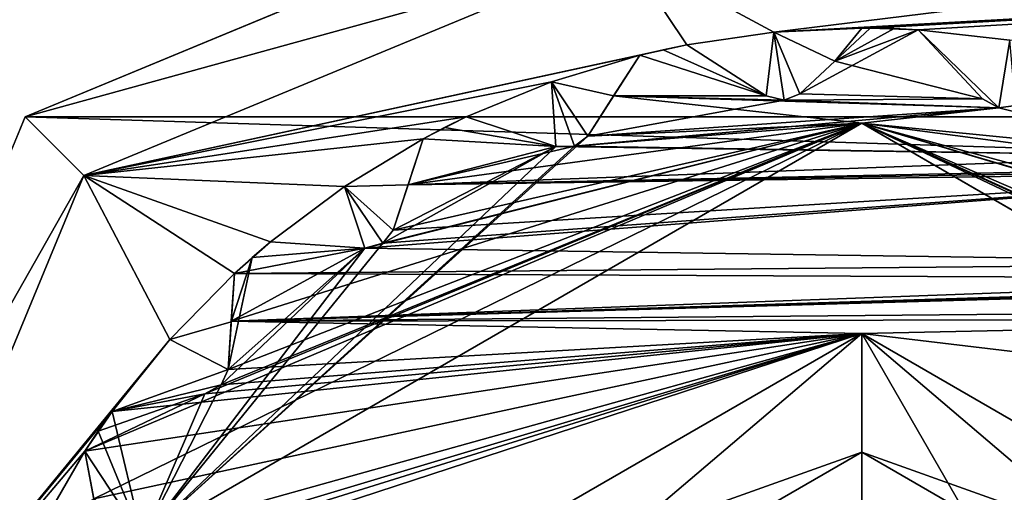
# Model space of a CAD drawing. Header units: metres. Extents: x -205 to 205, y -82 to 82.
# Tile 94 of 256: x -171.04 to -166.89, y 38.46 to 40.45. Entities that reach past the tile are written whole.
import ezdxf

# ---------------------------------------------------------------- set-up
doc = ezdxf.new("R2010")
doc.units = ezdxf.units.M
doc.layers.add('solid_PRT0003', color=7, linetype='CONTINUOUS')

msp = doc.modelspace()

# ---------------------------------------------------------------- linework, layer by layer
at = {"layer": 'solid_PRT0003'}
for points in [[(-200, -75), (-200, 75), (0, 75)], [(0, -75), (-200, -75), (0, 75)], [(-89.954834, 41.034821, 108.5), (-172.025909, 41.046532, 108.5), (-173.490875, 37.5112, 108.5)], [(-171.016632, 40.036972, 108.410858), (-168.490417, 40.733078, 75), (-168.490372, 41.08297, 108.410858)], [(-171.016632, 40.036972, 108.410858), (-168.490372, 41.08297, 108.410858), (-90.964394, 40.025547, 108.410858)], [(-90.964394, 40.025547, 108.410858), (-168.490372, 41.08297, 108.410858), (-93.490364, 41.072269, 108.410858)], [(-89.954834, 41.034821, 108.5), (-173.490875, 37.5112, 108.5), (-88.490875, 37.499069, 108.5)], [(-171.016632, 40.036972, 108.410858), (-170.769272, 39.789532, 75), (-168.490417, 40.733078, 75)], [(-168.228699, 40.339943, 75), (-168.490417, 40.733078, 75), (-170.769272, 39.789532, 75)], [(-167.861267, 40.392727, 75), (-165.103683, 40.732597, 75), (-168.490417, 40.733078, 75)], [(-168.228699, 40.339943, 75), (-167.861267, 40.392727, 75), (-168.490417, 40.733078, 75)], [(-167.861267, 40.392727, 75), (-161.732819, 40.732117, 75), (-165.103683, 40.732597, 75)], [(-167.861267, 40.392727, 75), (-167.490463, 40.410343, 75), (-161.732819, 40.732117, 75)], [(-167.473053, 40.410301, 75), (-161.732819, 40.732117, 75), (-167.490463, 40.410343, 75)], [(-167.473053, 40.410301, 75), (-167.455658, 40.410183, 75), (-161.732819, 40.732117, 75)], [(-167.455658, 40.410183, 75), (-167.253143, 40.403084, 75), (-161.732819, 40.732117, 75)], [(-167.253143, 40.403084, 75), (-166.866928, 40.360085, 75), (-161.732819, 40.732117, 75)], [(-167.861267, 40.392727, 6), (-167.861267, 40.392727, 75), (-168.228699, 40.339943, 75)], [(-168.228699, 40.339943, 55), (-167.861267, 40.392727, 6), (-168.228699, 40.339943, 75)], [(-167.893341, 40.125404, 6), (-167.861267, 40.392727, 6), (-168.228699, 40.339943, 6)], [(-168.228699, 40.339943, 26), (-168.228699, 40.339943, 6), (-167.861267, 40.392727, 6)], [(-168.228699, 40.339943, 26), (-167.861267, 40.392727, 6), (-168.228699, 40.339943, 55)], [(-167.893341, 40.125404, 6), (-167.817642, 40.10701, 6), (-167.861267, 40.392727, 6)], [(-167.490463, 40.410343, 6), (-167.490463, 40.410343, 75), (-167.861267, 40.392727, 75)], [(-167.490463, 40.410343, 6), (-167.861267, 40.392727, 75), (-167.861267, 40.392727, 6)], [(-167.604889, 40.271061, 6), (-167.490463, 40.410343, 6), (-167.861267, 40.392727, 6)], [(-167.75174, 40.134163, 6), (-167.604889, 40.271061, 6), (-167.861267, 40.392727, 6)], [(-167.817642, 40.10701, 6), (-167.75174, 40.134163, 6), (-167.861267, 40.392727, 6)], [(-167.455658, 40.410183, 55), (-167.75177, 40.134136, 75), (-167.604904, 40.271046, 75)], [(-167.604889, 40.271061, 55), (-167.75177, 40.134136, 75), (-167.455658, 40.410183, 55)], [(-167.75177, 40.134136, 26), (-167.455658, 40.410183, 6), (-167.604889, 40.271061, 6)], [(-167.604904, 40.271046, 26), (-167.455658, 40.410183, 6), (-167.75177, 40.134136, 26)], [(-167.75177, 40.134136, 75), (-166.981674, 40.111885, 75), (-167.253143, 40.403084, 75)], [(-167.604904, 40.271046, 75), (-167.75177, 40.134136, 75), (-167.253143, 40.403084, 75)], [(-167.253143, 40.403084, 26), (-167.604904, 40.271046, 26), (-167.75177, 40.134136, 26)], [(-166.981674, 40.111885, 26), (-167.253143, 40.403084, 26), (-167.75177, 40.134136, 26)], [(-167.455658, 40.410183, 75), (-167.604904, 40.271046, 75), (-167.253143, 40.403084, 75)], [(-167.455658, 40.410183, 55), (-167.604904, 40.271046, 75), (-167.455658, 40.410183, 75)], [(-167.455658, 40.410183, 26), (-167.455658, 40.410183, 6), (-167.604904, 40.271046, 26)], [(-167.354355, 40.407948, 26), (-167.455658, 40.410183, 26), (-167.604904, 40.271046, 26)], [(-167.253143, 40.403084, 26), (-167.354355, 40.407948, 26), (-167.604904, 40.271046, 26)], [(-167.604889, 40.271061, 6), (-167.455658, 40.410183, 6), (-167.490463, 40.410343, 6)], [(-167.604889, 40.271061, 55), (-167.455658, 40.410183, 55), (-167.253143, 40.403084, 55)], [(-167.604889, 40.271061, 55), (-167.253143, 40.403084, 55), (-166.981674, 40.111885, 55)], [(-167.490463, 40.410343, 75), (-167.473053, 40.410301, 6), (-167.455658, 40.410183, 26)], [(-167.473053, 40.410301, 6), (-167.490463, 40.410343, 75), (-167.490463, 40.410343, 6)], [(-167.490463, 40.410343, 75), (-167.455658, 40.410183, 26), (-167.455658, 40.410183, 55)], [(-167.455658, 40.410183, 55), (-167.473053, 40.410301, 75), (-167.490463, 40.410343, 75)], [(-167.455658, 40.410183, 6), (-167.473053, 40.410301, 6), (-167.490463, 40.410343, 6)], [(-167.455658, 40.410183, 55), (-167.455658, 40.410183, 75), (-167.473053, 40.410301, 75)], [(-167.473053, 40.410301, 6), (-167.455658, 40.410183, 6), (-167.455658, 40.410183, 26)], [(-167.455658, 40.410183, 55), (-167.354355, 40.407948, 55), (-167.253143, 40.403084, 55)], [(-167.354355, 40.407948, 26), (-167.354355, 40.407948, 55), (-167.455658, 40.410183, 55)], [(-167.354355, 40.407948, 26), (-167.455658, 40.410183, 55), (-167.455658, 40.410183, 26)], [(-167.253143, 40.403084, 26), (-167.253143, 40.403084, 55), (-167.354355, 40.407948, 55)], [(-167.253143, 40.403084, 26), (-167.354355, 40.407948, 55), (-167.354355, 40.407948, 26)], [(-166.866928, 40.360085, 6), (-166.866928, 40.360085, 75), (-167.253143, 40.403084, 75)], [(-166.981674, 40.111885, 55), (-167.253143, 40.403084, 75), (-166.981674, 40.111885, 75)], [(-167.253143, 40.403084, 55), (-166.866928, 40.360085, 6), (-167.253143, 40.403084, 75)], [(-167.253143, 40.403084, 55), (-167.253143, 40.403084, 75), (-166.981674, 40.111885, 55)], [(-166.912933, 40.075241, 6), (-167.253143, 40.403084, 6), (-166.981674, 40.111885, 6)], [(-167.253143, 40.403084, 26), (-166.981674, 40.111885, 6), (-167.253143, 40.403084, 6)], [(-166.981674, 40.111885, 26), (-166.981674, 40.111885, 6), (-167.253143, 40.403084, 26)], [(-166.912933, 40.075241, 6), (-166.866928, 40.360085, 6), (-167.253143, 40.403084, 6)], [(-167.253143, 40.403084, 26), (-167.253143, 40.403084, 6), (-166.866928, 40.360085, 6)], [(-167.253143, 40.403084, 26), (-166.866928, 40.360085, 6), (-167.253143, 40.403084, 55)], [(-168.228699, 40.339943, 75), (-170.769272, 39.789532, 75), (-168.42662, 40.296459, 75)], [(-167.893341, 40.125404, 75), (-168.228699, 40.339943, 75), (-168.42662, 40.296459, 75)], [(-168.42662, 40.296459, 26), (-168.228699, 40.339943, 26), (-168.327942, 40.319485, 26)], [(-167.893341, 40.125404, 26), (-168.228699, 40.339943, 26), (-168.42662, 40.296459, 26)], [(-168.327942, 40.319485, 55), (-168.228699, 40.339943, 26), (-168.228699, 40.339943, 55)], [(-167.893341, 40.125404, 55), (-168.327942, 40.319485, 55), (-168.228699, 40.339943, 55)], [(-168.327942, 40.319485, 55), (-168.327942, 40.319485, 26), (-168.228699, 40.339943, 26)], [(-167.893341, 40.125404, 55), (-168.228699, 40.339943, 75), (-167.893341, 40.125404, 75)], [(-167.893341, 40.125404, 55), (-168.228699, 40.339943, 55), (-168.228699, 40.339943, 75)], [(-168.228699, 40.339943, 26), (-167.893341, 40.125404, 6), (-168.228699, 40.339943, 6)], [(-167.893341, 40.125404, 26), (-167.893341, 40.125404, 6), (-168.228699, 40.339943, 26)], [(-166.912933, 40.075241, 6), (-166.842331, 40.085152, 6), (-166.866928, 40.360085, 6)], [(-168.42662, 40.296459, 55), (-168.42662, 40.296459, 26), (-168.327942, 40.319485, 26)], [(-168.327942, 40.319485, 55), (-168.42662, 40.296459, 55), (-168.327942, 40.319485, 26)], [(-167.893341, 40.125404, 55), (-168.42662, 40.296459, 55), (-168.327942, 40.319485, 55)], [(-168.798752, 40.184551, 75), (-168.42662, 40.296459, 75), (-170.769272, 39.789532, 75)], [(-168.42662, 40.296459, 55), (-168.42662, 40.296459, 75), (-168.798752, 40.184551, 75)], [(-168.42662, 40.296459, 6), (-168.798752, 40.184551, 75), (-168.798752, 40.184551, 6)], [(-168.42662, 40.296459, 26), (-168.798752, 40.184551, 75), (-168.42662, 40.296459, 6)], [(-168.42662, 40.296459, 55), (-168.798752, 40.184551, 75), (-168.42662, 40.296459, 26)], [(-168.53656, 40.124592, 6), (-168.42662, 40.296459, 6), (-168.798752, 40.184551, 6)], [(-168.42662, 40.296459, 55), (-168.644775, 39.955444, 75), (-168.536575, 40.124573, 75)], [(-168.53656, 40.124592, 55), (-168.644775, 39.955444, 75), (-168.42662, 40.296459, 55)], [(-168.644775, 39.955444, 26), (-168.42662, 40.296459, 6), (-168.53656, 40.124592, 6)], [(-168.536575, 40.124573, 26), (-168.42662, 40.296459, 6), (-168.644775, 39.955444, 26)], [(-167.893341, 40.125404, 75), (-168.42662, 40.296459, 75), (-168.536575, 40.124573, 75)], [(-168.42662, 40.296459, 55), (-168.536575, 40.124573, 75), (-168.42662, 40.296459, 75)], [(-168.536575, 40.124573, 26), (-168.42662, 40.296459, 26), (-168.42662, 40.296459, 6)], [(-168.536575, 40.124573, 26), (-167.893341, 40.125404, 26), (-168.42662, 40.296459, 26)], [(-167.893341, 40.125404, 55), (-168.53656, 40.124592, 55), (-168.42662, 40.296459, 55)], [(-167.75174, 40.134163, 55), (-167.75177, 40.134136, 75), (-167.604889, 40.271061, 55)], [(-167.75177, 40.134136, 26), (-167.604889, 40.271061, 6), (-167.75174, 40.134163, 6)], [(-167.75174, 40.134163, 55), (-167.604889, 40.271061, 55), (-166.981674, 40.111885, 55)], [(-169.157913, 40.036171, 75), (-168.798752, 40.184551, 75), (-170.769272, 39.789532, 75)], [(-168.798752, 40.184551, 6), (-168.798752, 40.184551, 75), (-169.157913, 40.036171, 75)], [(-169.157913, 40.036171, 55), (-168.798752, 40.184551, 6), (-169.157913, 40.036171, 75)], [(-168.779739, 39.911774, 6), (-168.798752, 40.184551, 6), (-169.157913, 40.036171, 6)], [(-169.157913, 40.036171, 26), (-169.157913, 40.036171, 6), (-168.798752, 40.184551, 6)], [(-169.157913, 40.036171, 55), (-169.157913, 40.036171, 26), (-168.798752, 40.184551, 6)], [(-168.644745, 39.955475, 6), (-168.53656, 40.124592, 6), (-168.798752, 40.184551, 6)], [(-168.701843, 39.912785, 6), (-168.644745, 39.955475, 6), (-168.798752, 40.184551, 6)], [(-168.779739, 39.911774, 6), (-168.701843, 39.912785, 6), (-168.798752, 40.184551, 6)], [(-167.817642, 40.10701, 55), (-167.75177, 40.134136, 75), (-167.75174, 40.134163, 55)], [(-167.75177, 40.134136, 26), (-167.75174, 40.134163, 6), (-167.817642, 40.10701, 6)], [(-167.817642, 40.10701, 55), (-167.75174, 40.134163, 55), (-166.981674, 40.111885, 55)], [(-167.75177, 40.134136, 75), (-167.817642, 40.10701, 75), (-166.981674, 40.111885, 75)], [(-167.817642, 40.10701, 55), (-167.817642, 40.10701, 75), (-167.75177, 40.134136, 75)], [(-167.75177, 40.134136, 26), (-167.817642, 40.10701, 6), (-167.817642, 40.10701, 26)], [(-166.981674, 40.111885, 26), (-167.75177, 40.134136, 26), (-167.817642, 40.10701, 26)], [(-168.644745, 39.955475, 55), (-168.644775, 39.955444, 75), (-168.53656, 40.124592, 55)], [(-168.644775, 39.955444, 26), (-168.53656, 40.124592, 6), (-168.644745, 39.955475, 6)], [(-167.817642, 40.10701, 75), (-168.536575, 40.124573, 75), (-168.644775, 39.955444, 75)], [(-168.536575, 40.124573, 26), (-168.644775, 39.955444, 26), (-167.817642, 40.10701, 26)], [(-167.817642, 40.10701, 75), (-168.644775, 39.955444, 75), (-166.912918, 40.075241, 75)], [(-168.644775, 39.955444, 26), (-166.912918, 40.075241, 26), (-167.817642, 40.10701, 26)], [(-167.490524, 40.010345, 55), (-168.644745, 39.955475, 55), (-168.53656, 40.124592, 55)], [(-167.817642, 40.10701, 75), (-167.893341, 40.125404, 75), (-168.536575, 40.124573, 75)], [(-168.536575, 40.124573, 26), (-167.817642, 40.10701, 26), (-167.893341, 40.125404, 26)], [(-167.893341, 40.125404, 55), (-167.817642, 40.10701, 55), (-168.53656, 40.124592, 55)], [(-167.817642, 40.10701, 55), (-166.912933, 40.075241, 55), (-168.53656, 40.124592, 55)], [(-167.490524, 40.010345, 55), (-168.53656, 40.124592, 55), (-166.912933, 40.075241, 55)], [(-167.893341, 40.125404, 55), (-167.893341, 40.125404, 75), (-167.817642, 40.10701, 75)], [(-167.893341, 40.125404, 55), (-167.817642, 40.10701, 75), (-167.817642, 40.10701, 55)], [(-167.817642, 40.10701, 26), (-167.817642, 40.10701, 6), (-167.893341, 40.125404, 6)], [(-167.817642, 40.10701, 26), (-167.893341, 40.125404, 6), (-167.893341, 40.125404, 26)], [(-167.817642, 40.10701, 75), (-166.912918, 40.075241, 75), (-166.981674, 40.111885, 75)], [(-167.817642, 40.10701, 55), (-166.981674, 40.111885, 55), (-166.912933, 40.075241, 55)], [(-166.912918, 40.075241, 26), (-166.981674, 40.111885, 26), (-167.817642, 40.10701, 26)], [(-166.981674, 40.111885, 55), (-166.981674, 40.111885, 75), (-166.912918, 40.075241, 75)], [(-166.981674, 40.111885, 55), (-166.912918, 40.075241, 75), (-166.912933, 40.075241, 55)], [(-166.912918, 40.075241, 26), (-166.912933, 40.075241, 6), (-166.981674, 40.111885, 6)], [(-166.912918, 40.075241, 26), (-166.981674, 40.111885, 6), (-166.981674, 40.111885, 26)], [(-166.912918, 40.075241, 75), (-168.644775, 39.955444, 75), (-168.701828, 39.912785, 75)], [(-166.912918, 40.075241, 75), (-168.701828, 39.912785, 75), (-166.102005, 39.872066, 75)], [(-168.644775, 39.955444, 26), (-167.490524, 40.010345, 26), (-166.912918, 40.075241, 26)], [(-167.490524, 40.010345, 55), (-166.912933, 40.075241, 55), (-166.102005, 39.872066, 55)], [(-166.102005, 39.872066, 26), (-166.912918, 40.075241, 26), (-167.490524, 40.010345, 26)], [(-166.912933, 40.075241, 55), (-166.842377, 40.085133, 75), (-166.842331, 40.085152, 55)], [(-166.842377, 40.085133, 26), (-166.842331, 40.085152, 6), (-166.912933, 40.075241, 6)], [(-166.912933, 40.075241, 55), (-166.842331, 40.085152, 55), (-166.102005, 39.872066, 55)], [(-166.912933, 40.075241, 55), (-166.912918, 40.075241, 75), (-166.842377, 40.085133, 75)], [(-166.842377, 40.085133, 26), (-166.912933, 40.075241, 6), (-166.912918, 40.075241, 26)], [(-166.842377, 40.085133, 75), (-166.912918, 40.075241, 75), (-166.102005, 39.872066, 75)], [(-166.102005, 39.872066, 26), (-166.842377, 40.085133, 26), (-166.912918, 40.075241, 26)], [(-171.016632, 40.036972, 108.410858), (-172.063354, 37.510998, 108.410858), (-170.769272, 39.789532, 75)], [(-171.016632, 40.036972, 108.410858), (-89.918396, 37.499275, 108.410858), (-172.063354, 37.510998, 108.410858)], [(-171.016632, 40.036972, 108.410858), (-90.964394, 40.025547, 108.410858), (-89.918396, 37.499275, 108.410858)], [(-169.338791, 39.944836, 75), (-169.157913, 40.036171, 75), (-170.769272, 39.789532, 75)], [(-170.72731, 38.429272, 26), (-167.490524, 40.010345, 26), (-170.764816, 38.629841, 26)], [(-170.258987, 38.870197, 26), (-170.764816, 38.629841, 26), (-167.490524, 40.010345, 26)], [(-170.72731, 38.429272, 26), (-170.521957, 38.260586, 26), (-167.490524, 40.010345, 26)], [(-170.522034, 38.260441, 55), (-168.644745, 39.955475, 55), (-167.490524, 40.010345, 55)], [(-170.521957, 38.260586, 26), (-170.522034, 38.260441, 55), (-167.490524, 40.010345, 55)], [(-170.521957, 38.260586, 26), (-167.490524, 40.010345, 55), (-167.490524, 40.010345, 26)], [(-170.191208, 38.908611, 26), (-170.258987, 38.870197, 26), (-167.490524, 40.010345, 26)], [(-170.161743, 38.97348, 26), (-170.191208, 38.908611, 26), (-167.490524, 40.010345, 26)], [(-170.148224, 39.176601, 26), (-170.161743, 38.97348, 26), (-167.490524, 40.010345, 26)], [(-169.585144, 39.484421, 26), (-170.148224, 39.176601, 26), (-167.490524, 40.010345, 26)], [(-169.509949, 39.504772, 26), (-169.585144, 39.484421, 26), (-167.490524, 40.010345, 26)], [(-169.465286, 39.56028, 26), (-169.509949, 39.504772, 26), (-167.490524, 40.010345, 26)], [(-169.402542, 39.751007, 26), (-169.465286, 39.56028, 26), (-167.490524, 40.010345, 26)], [(-168.701828, 39.912785, 26), (-169.402542, 39.751007, 26), (-167.490524, 40.010345, 26)], [(-169.338791, 39.944836, 75), (-168.779739, 39.911774, 75), (-169.157913, 40.036171, 75)], [(-169.338791, 39.944836, 26), (-169.157913, 40.036171, 26), (-169.248947, 39.99168, 26)], [(-168.779739, 39.911774, 26), (-169.157913, 40.036171, 26), (-169.338791, 39.944836, 26)], [(-169.248947, 39.99168, 55), (-169.248947, 39.99168, 26), (-169.157913, 40.036171, 26)], [(-169.157913, 40.036171, 55), (-169.248947, 39.99168, 55), (-169.157913, 40.036171, 26)], [(-168.779739, 39.911774, 55), (-169.248947, 39.99168, 55), (-169.157913, 40.036171, 55)], [(-168.779739, 39.911774, 55), (-169.157913, 40.036171, 75), (-168.779739, 39.911774, 75)], [(-168.779739, 39.911774, 55), (-169.157913, 40.036171, 55), (-169.157913, 40.036171, 75)], [(-169.157913, 40.036171, 26), (-168.779739, 39.911774, 6), (-169.157913, 40.036171, 6)], [(-168.779739, 39.911774, 26), (-168.779739, 39.911774, 6), (-169.157913, 40.036171, 26)], [(-168.644775, 39.955444, 26), (-168.701828, 39.912785, 26), (-167.490524, 40.010345, 26)], [(-167.490524, 40.010345, 55), (-164.57103, 38.672215, 55), (-164.076813, 38.395336, 55)], [(-164.459579, 38.25972, 55), (-167.490524, 40.010345, 55), (-164.076813, 38.395336, 55)], [(-167.490524, 40.010345, 55), (-164.629272, 38.713314, 55), (-164.57103, 38.672215, 55)], [(-167.490524, 40.010345, 55), (-164.654297, 38.787086, 55), (-164.629272, 38.713314, 55)], [(-167.490524, 40.010345, 55), (-165.200394, 39.330467, 55), (-164.654297, 38.787086, 55)], [(-167.490524, 40.010345, 55), (-165.267029, 39.355789, 55), (-165.200394, 39.330467, 55)], [(-167.490524, 40.010345, 55), (-165.309616, 39.421021, 55), (-165.267029, 39.355789, 55)], [(-167.490524, 40.010345, 55), (-166.044525, 39.819477, 55), (-165.309616, 39.421021, 55)], [(-167.490524, 40.010345, 55), (-166.102005, 39.872066, 55), (-166.044525, 39.819477, 55)], [(-167.490524, 40.010345, 26), (-167.490524, 40.010345, 55), (-164.459579, 38.25972, 55)], [(-164.459503, 38.259575, 26), (-167.490524, 40.010345, 26), (-164.459579, 38.25972, 55)], [(-166.102005, 39.872066, 26), (-167.490524, 40.010345, 26), (-164.459503, 38.259575, 26)], [(-169.338791, 39.944836, 55), (-169.338791, 39.944836, 26), (-169.248947, 39.99168, 26)], [(-169.248947, 39.99168, 55), (-169.338791, 39.944836, 55), (-169.248947, 39.99168, 26)], [(-168.779739, 39.911774, 55), (-169.338791, 39.944836, 55), (-169.248947, 39.99168, 55)], [(-169.671402, 39.7439, 75), (-169.338791, 39.944836, 75), (-170.769272, 39.789532, 75)], [(-170.522034, 38.260441, 55), (-168.701843, 39.912785, 55), (-168.644745, 39.955475, 55)], [(-169.338791, 39.944836, 55), (-169.338791, 39.944836, 75), (-169.671402, 39.7439, 75)], [(-169.338791, 39.944836, 6), (-169.671402, 39.7439, 75), (-169.671402, 39.7439, 6)], [(-169.338791, 39.944836, 26), (-169.671402, 39.7439, 75), (-169.338791, 39.944836, 6)], [(-169.338791, 39.944836, 55), (-169.671402, 39.7439, 75), (-169.338791, 39.944836, 26)], [(-169.402542, 39.75103, 6), (-169.338791, 39.944836, 6), (-169.671402, 39.7439, 6)], [(-169.338791, 39.944836, 55), (-169.465286, 39.56028, 75), (-169.402542, 39.751007, 75)], [(-169.402542, 39.75103, 55), (-169.465286, 39.56028, 75), (-169.338791, 39.944836, 55)], [(-169.465286, 39.56028, 26), (-169.338791, 39.944836, 6), (-169.402542, 39.75103, 6)], [(-169.402542, 39.751007, 26), (-169.338791, 39.944836, 6), (-169.465286, 39.56028, 26)], [(-169.402542, 39.751007, 75), (-168.779739, 39.911774, 75), (-169.338791, 39.944836, 75)], [(-169.338791, 39.944836, 55), (-169.402542, 39.751007, 75), (-169.338791, 39.944836, 75)], [(-169.402542, 39.751007, 26), (-169.338791, 39.944836, 26), (-169.338791, 39.944836, 6)], [(-168.779739, 39.911774, 26), (-169.338791, 39.944836, 26), (-169.402542, 39.751007, 26)], [(-169.402542, 39.75103, 55), (-169.338791, 39.944836, 55), (-168.779739, 39.911774, 55)], [(-168.701843, 39.912785, 55), (-168.644775, 39.955444, 75), (-168.644745, 39.955475, 55)], [(-168.644775, 39.955444, 26), (-168.644745, 39.955475, 6), (-168.701843, 39.912785, 6)], [(-168.701843, 39.912785, 55), (-168.701828, 39.912785, 75), (-168.644775, 39.955444, 75)], [(-168.644775, 39.955444, 26), (-168.701843, 39.912785, 6), (-168.701828, 39.912785, 26)], [(-170.522034, 38.260441, 55), (-168.779739, 39.911774, 55), (-168.701843, 39.912785, 55)], [(-170.522034, 38.260441, 55), (-169.509949, 39.504772, 55), (-168.779739, 39.911774, 55)], [(-169.509949, 39.504772, 55), (-169.465271, 39.560318, 55), (-168.779739, 39.911774, 55)], [(-169.465271, 39.560318, 55), (-169.402542, 39.75103, 55), (-168.779739, 39.911774, 55)], [(-168.701828, 39.912785, 26), (-168.779739, 39.911774, 26), (-169.402542, 39.751007, 26)], [(-166.102005, 39.872066, 75), (-168.779739, 39.911774, 75), (-169.402542, 39.751007, 75)], [(-166.102005, 39.872066, 75), (-168.701828, 39.912785, 75), (-168.779739, 39.911774, 75)], [(-168.779739, 39.911774, 55), (-168.779739, 39.911774, 75), (-168.701828, 39.912785, 75)], [(-168.779739, 39.911774, 55), (-168.701828, 39.912785, 75), (-168.701843, 39.912785, 55)], [(-168.701828, 39.912785, 26), (-168.701843, 39.912785, 6), (-168.779739, 39.911774, 6)], [(-168.701828, 39.912785, 26), (-168.779739, 39.911774, 6), (-168.779739, 39.911774, 26)], [(-166.044525, 39.819473, 75), (-166.102005, 39.872066, 75), (-169.402542, 39.751007, 75)], [(-165.407227, 39.80698, 75), (-169.509949, 39.504772, 75), (-169.585144, 39.484421, 75)], [(-165.309616, 39.421021, 75), (-165.407227, 39.80698, 75), (-169.585144, 39.484421, 75)], [(-165.407227, 39.80698, 75), (-169.465286, 39.56028, 75), (-169.509949, 39.504772, 75)], [(-165.407227, 39.80698, 75), (-169.402542, 39.751007, 75), (-169.465286, 39.56028, 75)], [(-165.97374, 39.811512, 75), (-166.044525, 39.819473, 75), (-169.402542, 39.751007, 75)], [(-165.97374, 39.811512, 75), (-169.402542, 39.751007, 75), (-165.407227, 39.80698, 75)], [(-172.063354, 37.510998, 108.410858), (-171.71347, 37.510944, 75), (-170.769272, 39.789532, 75)], [(-170.407059, 39.100071, 75), (-170.769272, 39.789532, 75), (-171.71347, 37.510944, 75)], [(-169.982376, 39.510864, 75), (-169.671402, 39.7439, 75), (-170.769272, 39.789532, 75)], [(-170.134857, 39.377415, 75), (-169.982376, 39.510864, 75), (-170.769272, 39.789532, 75)], [(-170.407059, 39.100071, 75), (-170.134857, 39.377415, 75), (-170.769272, 39.789532, 75)], [(-169.671402, 39.7439, 6), (-169.671402, 39.7439, 75), (-169.982376, 39.510864, 75)], [(-169.982376, 39.510864, 55), (-169.671402, 39.7439, 6), (-169.982376, 39.510864, 75)], [(-169.585144, 39.484421, 6), (-169.671402, 39.7439, 6), (-169.982376, 39.510864, 6)], [(-169.982376, 39.510864, 26), (-169.982376, 39.510864, 6), (-169.671402, 39.7439, 6)], [(-169.982376, 39.510864, 55), (-169.982376, 39.510864, 26), (-169.671402, 39.7439, 6)], [(-169.465271, 39.560318, 6), (-169.402542, 39.75103, 6), (-169.671402, 39.7439, 6)], [(-169.509949, 39.504772, 6), (-169.465271, 39.560318, 6), (-169.671402, 39.7439, 6)], [(-169.585144, 39.484421, 6), (-169.509949, 39.504772, 6), (-169.671402, 39.7439, 6)], [(-169.465271, 39.560318, 55), (-169.465286, 39.56028, 75), (-169.402542, 39.75103, 55)], [(-169.465286, 39.56028, 26), (-169.402542, 39.75103, 6), (-169.465271, 39.560318, 6)], [(-169.509949, 39.504772, 55), (-169.465286, 39.56028, 75), (-169.465271, 39.560318, 55)], [(-169.465286, 39.56028, 26), (-169.465271, 39.560318, 6), (-169.509949, 39.504772, 6)], [(-169.509949, 39.504772, 55), (-169.509949, 39.504772, 75), (-169.465286, 39.56028, 75)], [(-169.465286, 39.56028, 26), (-169.509949, 39.504772, 6), (-169.509949, 39.504772, 26)], [(-170.134857, 39.377415, 75), (-169.585144, 39.484421, 75), (-169.982376, 39.510864, 75)], [(-170.059494, 39.445129, 55), (-170.059494, 39.445129, 26), (-169.982376, 39.510864, 26)], [(-169.585144, 39.484421, 26), (-169.982376, 39.510864, 26), (-170.059494, 39.445129, 26)], [(-169.982376, 39.510864, 55), (-170.059494, 39.445129, 55), (-169.982376, 39.510864, 26)], [(-169.585144, 39.484421, 55), (-170.059494, 39.445129, 55), (-169.982376, 39.510864, 55)], [(-169.585144, 39.484421, 55), (-169.982376, 39.510864, 75), (-169.585144, 39.484421, 75)], [(-169.585144, 39.484421, 55), (-169.982376, 39.510864, 55), (-169.982376, 39.510864, 75)], [(-169.982376, 39.510864, 26), (-169.585144, 39.484421, 6), (-169.982376, 39.510864, 6)], [(-169.585144, 39.484421, 26), (-169.585144, 39.484421, 6), (-169.982376, 39.510864, 26)], [(-170.522034, 38.260441, 55), (-169.585144, 39.484421, 55), (-169.509949, 39.504772, 55)], [(-170.522034, 38.260441, 55), (-170.191208, 38.908611, 55), (-169.585144, 39.484421, 55)], [(-170.191208, 38.908611, 55), (-170.161743, 38.973518, 55), (-169.585144, 39.484421, 55)], [(-170.161743, 38.973518, 55), (-170.059494, 39.445129, 55), (-169.585144, 39.484421, 55)], [(-169.585144, 39.484421, 26), (-170.134857, 39.377415, 26), (-170.148224, 39.176601, 26)], [(-165.309616, 39.421021, 75), (-169.585144, 39.484421, 75), (-170.134857, 39.377415, 75)], [(-169.585144, 39.484421, 26), (-170.059494, 39.445129, 26), (-170.134857, 39.377415, 26)], [(-169.585144, 39.484421, 55), (-169.585144, 39.484421, 75), (-169.509949, 39.504772, 75)], [(-169.585144, 39.484421, 55), (-169.509949, 39.504772, 75), (-169.509949, 39.504772, 55)], [(-169.509949, 39.504772, 26), (-169.509949, 39.504772, 6), (-169.585144, 39.484421, 6)], [(-169.509949, 39.504772, 26), (-169.585144, 39.484421, 6), (-169.585144, 39.484421, 26)], [(-170.161743, 38.973518, 55), (-170.148407, 39.17384, 55), (-170.059494, 39.445129, 55)], [(-170.148407, 39.17384, 55), (-170.134857, 39.377415, 55), (-170.059494, 39.445129, 55)], [(-170.134857, 39.377415, 55), (-170.134857, 39.377415, 26), (-170.059494, 39.445129, 26)], [(-170.059494, 39.445129, 55), (-170.134857, 39.377415, 55), (-170.059494, 39.445129, 26)], [(-165.267029, 39.355785, 75), (-165.309616, 39.421021, 75), (-170.134857, 39.377415, 75)], [(-170.134857, 39.377415, 55), (-170.134857, 39.377415, 75), (-170.407059, 39.100071, 75)], [(-170.134857, 39.377415, 6), (-170.407059, 39.100071, 75), (-170.407059, 39.100071, 6)], [(-170.134857, 39.377415, 26), (-170.407059, 39.100071, 75), (-170.134857, 39.377415, 6)], [(-170.134857, 39.377415, 55), (-170.407059, 39.100071, 75), (-170.134857, 39.377415, 26)], [(-170.148407, 39.17384, 6), (-170.134857, 39.377415, 6), (-170.407059, 39.100071, 6)], [(-170.134857, 39.377415, 55), (-170.161743, 38.97348, 75), (-170.148224, 39.176601, 75)], [(-170.148407, 39.17384, 55), (-170.161743, 38.97348, 75), (-170.134857, 39.377415, 55)], [(-170.161743, 38.97348, 26), (-170.134857, 39.377415, 6), (-170.148407, 39.17384, 6)], [(-170.148224, 39.176601, 26), (-170.134857, 39.377415, 6), (-170.161743, 38.97348, 26)], [(-165.267029, 39.355785, 75), (-170.134857, 39.377415, 75), (-170.148224, 39.176601, 75)], [(-170.134857, 39.377415, 55), (-170.148224, 39.176601, 75), (-170.134857, 39.377415, 75)], [(-170.148224, 39.176601, 26), (-170.134857, 39.377415, 26), (-170.134857, 39.377415, 6)], [(-165.200439, 39.330467, 75), (-165.267029, 39.355785, 75), (-170.148224, 39.176601, 75)], [(-164.996872, 39.329727, 75), (-165.200439, 39.330467, 75), (-170.148224, 39.176601, 75)], [(-164.996872, 39.329727, 75), (-170.148224, 39.176601, 75), (-164.795609, 39.328995, 75)], [(-164.795609, 39.328995, 75), (-170.148224, 39.176601, 75), (-162.605957, 39.243858, 75)], [(-164.652847, 39.185192, 75), (-162.605957, 39.243858, 75), (-170.148224, 39.176601, 75)], [(-167.490646, 39.12524, 75), (-164.652847, 39.185192, 75), (-170.148224, 39.176601, 75)], [(-167.490646, 39.12524, 75), (-164.654297, 38.787086, 75), (-164.652847, 39.185192, 75)], [(-170.161743, 38.973518, 6), (-170.148407, 39.17384, 6), (-170.407059, 39.100071, 6)], [(-167.490646, 39.12524, 75), (-170.148224, 39.176601, 75), (-170.161743, 38.97348, 75)], [(-170.161743, 38.973518, 55), (-170.161743, 38.97348, 75), (-170.148407, 39.17384, 55)], [(-170.161743, 38.97348, 26), (-170.148407, 39.17384, 6), (-170.161743, 38.973518, 6)], [(-170.650314, 38.79702, 75), (-170.407059, 39.100071, 75), (-171.71347, 37.510944, 75)], [(-167.490646, 39.12524, 75), (-170.758896, 38.107693, 75), (-171.11972, 37.939495, 75)], [(-169.755402, 37.818096, 75), (-167.490646, 39.12524, 75), (-171.11972, 37.939495, 75)], [(-167.490646, 39.12524, 75), (-170.650314, 38.79702, 75), (-170.764816, 38.629841, 75)], [(-167.490646, 39.12524, 75), (-170.764816, 38.629841, 75), (-170.72731, 38.429272, 75)], [(-167.490646, 39.12524, 75), (-170.702789, 38.161758, 75), (-170.758896, 38.107693, 75)], [(-167.490646, 39.12524, 75), (-170.72731, 38.429272, 75), (-170.690399, 38.231915, 75)], [(-167.490646, 39.12524, 75), (-170.690399, 38.231915, 75), (-170.702789, 38.161758, 75)], [(-167.490646, 39.12524, 75), (-170.258987, 38.870197, 75), (-170.650314, 38.79702, 75)], [(-170.407059, 39.100071, 6), (-170.407059, 39.100071, 75), (-170.650314, 38.79702, 75)], [(-170.650314, 38.79702, 55), (-170.407059, 39.100071, 6), (-170.650314, 38.79702, 75)], [(-170.161743, 38.973518, 6), (-170.407059, 39.100071, 6), (-170.650314, 38.79702, 6)], [(-170.650314, 38.79702, 26), (-170.650314, 38.79702, 6), (-170.407059, 39.100071, 6)], [(-170.650314, 38.79702, 55), (-170.650314, 38.79702, 26), (-170.407059, 39.100071, 6)], [(-167.490646, 39.12524, 75), (-170.191208, 38.908611, 75), (-170.258987, 38.870197, 75)], [(-167.490646, 39.12524, 75), (-170.161743, 38.97348, 75), (-170.191208, 38.908611, 75)], [(-167.490723, 38.625343, 74.500084), (-167.490646, 39.12524, 75), (-169.755402, 37.818096, 75)], [(-169.755402, 37.818096, 6), (-167.491394, 33.895451, 6), (-167.490646, 39.12524, 6)], [(-169.32251, 37.568111, 6.499915), (-169.755402, 37.818096, 6), (-167.490646, 39.12524, 6)], [(-167.490723, 38.625343, 6.499915), (-169.32251, 37.568111, 6.499915), (-167.490646, 39.12524, 6)], [(-167.491394, 33.895451, 6), (-165.226639, 35.202591, 6), (-167.490646, 39.12524, 6)], [(-165.659225, 37.567585, 74.500084), (-167.490646, 39.12524, 75), (-167.490723, 38.625343, 74.500084)], [(-167.490723, 38.625343, 6.499915), (-167.490646, 39.12524, 6), (-165.226257, 37.817451, 6)], [(-167.490646, 39.12524, 75), (-165.226257, 37.817451, 75), (-164.654297, 38.787086, 75)], [(-165.659225, 37.567585, 74.500084), (-165.226257, 37.817451, 75), (-167.490646, 39.12524, 75)], [(-165.226639, 35.202591, 6), (-165.226257, 37.817451, 6), (-167.490646, 39.12524, 6)], [(-170.191208, 38.908611, 6), (-170.161743, 38.973518, 6), (-170.650314, 38.79702, 6)], [(-170.191208, 38.908611, 55), (-170.161743, 38.97348, 75), (-170.161743, 38.973518, 55)], [(-170.161743, 38.97348, 26), (-170.161743, 38.973518, 6), (-170.191208, 38.908611, 6)], [(-170.191208, 38.908611, 55), (-170.191208, 38.908611, 75), (-170.161743, 38.97348, 75)], [(-170.161743, 38.97348, 26), (-170.191208, 38.908611, 6), (-170.191208, 38.908611, 26)], [(-170.258987, 38.870197, 6), (-170.191208, 38.908611, 6), (-170.650314, 38.79702, 6)], [(-170.522034, 38.260441, 55), (-170.258987, 38.870197, 55), (-170.191208, 38.908611, 55)], [(-170.258987, 38.870197, 55), (-170.258987, 38.870197, 75), (-170.191208, 38.908611, 75)], [(-170.258987, 38.870197, 55), (-170.191208, 38.908611, 75), (-170.191208, 38.908611, 55)], [(-170.191208, 38.908611, 26), (-170.191208, 38.908611, 6), (-170.258987, 38.870197, 6)], [(-170.191208, 38.908611, 26), (-170.258987, 38.870197, 6), (-170.258987, 38.870197, 26)], [(-170.258987, 38.870197, 26), (-170.708649, 38.714172, 26), (-170.764816, 38.629841, 26)], [(-170.258987, 38.870197, 26), (-170.650314, 38.79702, 26), (-170.708649, 38.714172, 26)], [(-170.258987, 38.870197, 55), (-170.650314, 38.79702, 75), (-170.258987, 38.870197, 75)], [(-170.258987, 38.870197, 55), (-170.650314, 38.79702, 55), (-170.650314, 38.79702, 75)], [(-170.650314, 38.79702, 26), (-170.258987, 38.870197, 6), (-170.650314, 38.79702, 6)], [(-170.258987, 38.870197, 26), (-170.258987, 38.870197, 6), (-170.650314, 38.79702, 26)], [(-170.522034, 38.260441, 55), (-170.650314, 38.79702, 55), (-170.258987, 38.870197, 55)], [(-170.764816, 38.629841, 75), (-170.650314, 38.79702, 75), (-171.71347, 37.510944, 75)], [(-170.708649, 38.714172, 55), (-170.708649, 38.714172, 26), (-170.650314, 38.79702, 26)], [(-170.650314, 38.79702, 55), (-170.708649, 38.714172, 55), (-170.650314, 38.79702, 26)], [(-170.522034, 38.260441, 55), (-170.708649, 38.714172, 55), (-170.650314, 38.79702, 55)], [(-170.764816, 38.629841, 55), (-170.764816, 38.629841, 26), (-170.708649, 38.714172, 26)], [(-170.708649, 38.714172, 55), (-170.764816, 38.629841, 55), (-170.708649, 38.714172, 26)], [(-170.522034, 38.260441, 55), (-170.764816, 38.629841, 55), (-170.708649, 38.714172, 55)], [(-170.959488, 38.293518, 75), (-170.764816, 38.629841, 75), (-171.71347, 37.510944, 75)], [(-170.764816, 38.629841, 55), (-170.764816, 38.629841, 75), (-170.959488, 38.293518, 75)], [(-170.764816, 38.629841, 6), (-170.959488, 38.293518, 75), (-170.959488, 38.293518, 6)], [(-170.764816, 38.629841, 26), (-170.959488, 38.293518, 75), (-170.764816, 38.629841, 6)], [(-170.764816, 38.629841, 55), (-170.959488, 38.293518, 75), (-170.764816, 38.629841, 26)], [(-170.72731, 38.429295, 6), (-170.764816, 38.629841, 6), (-170.959488, 38.293518, 6)], [(-170.764816, 38.629841, 55), (-170.72731, 38.429272, 75), (-170.764816, 38.629841, 75)], [(-170.764816, 38.629841, 55), (-170.690399, 38.231915, 75), (-170.72731, 38.429272, 75)], [(-170.72731, 38.429295, 55), (-170.690399, 38.231915, 75), (-170.764816, 38.629841, 55)], [(-170.690399, 38.231915, 26), (-170.764816, 38.629841, 6), (-170.72731, 38.429295, 6)], [(-170.72731, 38.429272, 26), (-170.764816, 38.629841, 26), (-170.764816, 38.629841, 6)], [(-170.72731, 38.429272, 26), (-170.764816, 38.629841, 6), (-170.690399, 38.231915, 26)], [(-170.522034, 38.260441, 55), (-170.72731, 38.429295, 55), (-170.764816, 38.629841, 55)], [(-169.32251, 37.568111, 74.500084), (-167.490723, 38.625343, 74.500084), (-169.755402, 37.818096, 75)], [(-169.32251, 37.568111, 74.500084), (-169.32251, 37.568111, 6.499915), (-167.490723, 38.625343, 6.499915)], [(-169.32251, 37.568111, 74.500084), (-167.490723, 38.625343, 6.499915), (-167.490723, 38.625343, 74.500084)], [(-165.659225, 37.567585, 6.499915), (-167.490723, 38.625343, 6.499915), (-165.226257, 37.817451, 6)], [(-167.490723, 38.625343, 74.500084), (-167.490723, 38.625343, 6.499915), (-165.659225, 37.567585, 6.499915)], [(-165.659225, 37.567585, 74.500084), (-167.490723, 38.625343, 74.500084), (-165.659225, 37.567585, 6.499915)]]:
    msp.add_3dface(points, dxfattribs=at)

doc.saveas('drawing.dxf')
